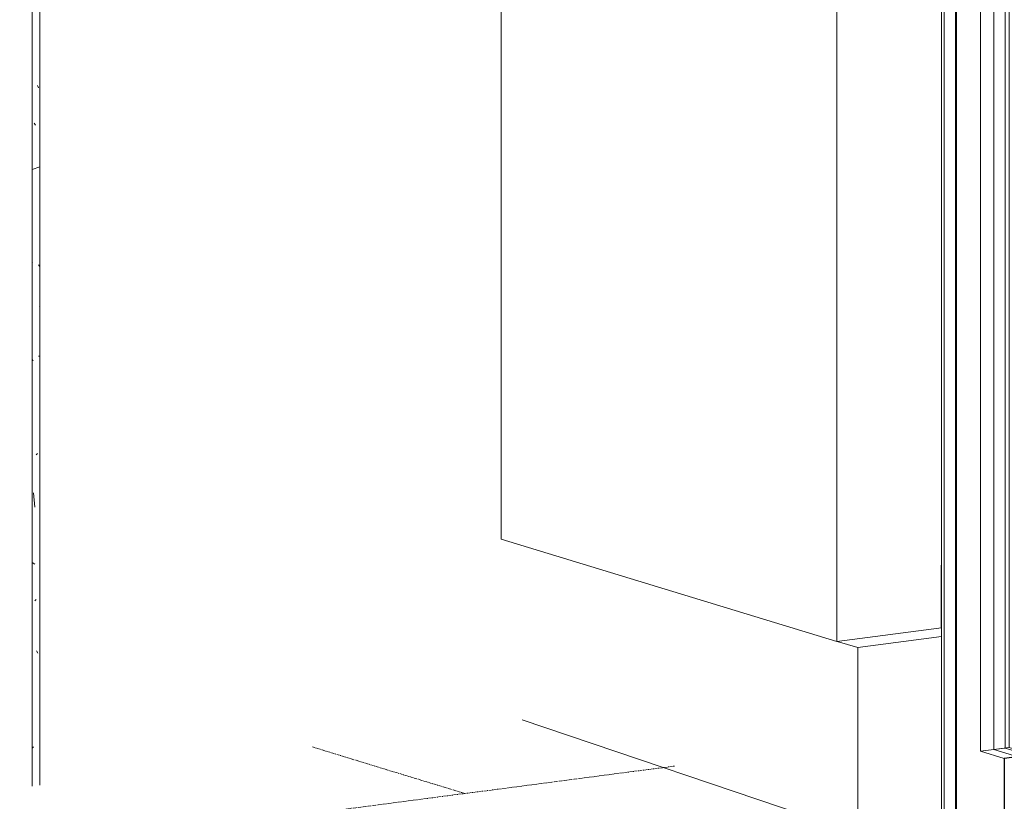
# Model space of a CAD drawing. Header units: millimetres. Extents: x -7937 to 93799, y -5691 to 12696.
# Tile 49 of 67: x 78740 to 80899, y -143 to 1571. Entities that reach past the tile are written whole.
import ezdxf

# ---------------------------------------------------------------- set-up
doc = ezdxf.new("R2010")
doc.units = ezdxf.units.MM
doc.linetypes.add('IMPORT-Grid Line 1_4_ _2_', pattern=[11.1125, 6.35, -1.5875, 1.5875, -1.5875])
for name, color, linetype, lineweight in [('A-DOOR', 7, 'Continuous', 9), ('C-TOPO', 7, 'Continuous', 9), ('S-GRID', 7, 'Continuous', 9)]:
    doc.layers.add(name, color=color, linetype=linetype, lineweight=lineweight)
for name, color, linetype, lineweight, true_color in [('A-WALL', 7, 'Continuous', 9, 0x7f7f7f), ('S-BEAM', 7, 'Continuous', 9, 0x7f7f7f), ('Teljed_dwg', 7, 'Continuous', 5, 0x767676)]:
    doc.layers.add(name, color=color, linetype=linetype, lineweight=lineweight, true_color=true_color)

# ---------------------------------------------------------------- blocks, each defined once
blk = doc.blocks.new('Doorset_ Entrance Door w Concealed Closer_ASSA ABLOY ES_ES08_Hardware 3D - VU-01-1650x2100 mm-3458491-KUNST 3D LÕIGE 02')
at = {"layer": 'A-DOOR', "lineweight": 25}
for p, q in [((-11545.1, 1926.9), (-12047, 1861.2)), ((-11545.1, 1917.1), (-11545.1, 1926.9)), ((-12047, 1851.4), (-11545.1, 1917.1)), ((-12047, 1861.2), (-12047, 1851.4)), ((-11984.3, 1859.6), (-12047, 1851.4)), ((-11984.3, 1791), (-11984.3, 1859.6)), ((-12047, 1851.4), (-12047, 1807.3)), ((-12047, 1807.3), (-12038.6, 1808.4)), ((-12042.8, 1802.9), (-12047, 1802.4)), ((-12047, 1802.4), (-12047, 1709.3)), ((-11988.5, 1805.2), (-12042.8, 1798)), ((-12042.8, 1798), (-12042.8, 1802.9)), ((-12038.6, 1808.4), (-12038.6, 1798.6)), ((-12038.6, 1798.6), (-11988.5, 1805.2)), ((-11988.5, 1785.6), (-11988.5, 1805.2)), ((-11988.5, 1805.2), (-11988.5, 1790.5)), ((-11988.5, 1790.5), (-11984.3, 1791)), ((-11984.3, 1786.1), (-11988.5, 1785.6)), ((-11984.3, 1717.5), (-11984.3, 1786.1)), ((-12047, 1709.3), (-11984.3, 1717.5)), ((-11992.6, 1716.4), (-12017.7, 1713.1)), ((-12017.7, 1713.1), (-12017.7, -45.7)), ((-11992.6, -42.4), (-11992.6, 1716.4)), ((-11984.3, -41.3), (-12047, -49.5)), ((-12017.7, -45.7), (-11992.6, -42.4)), ((-11984.3, -188.3), (-11984.3, -41.3)), ((-12047, -49.5), (-12047, -196.5)), ((-12047, -196.5), (-11984.3, -188.3))]:
    blk.add_line(p, q, dxfattribs=at)
at = {"layer": 'A-DOOR', "lineweight": 5}
for p, q in [((-11677, 1899.8), (-11677, -100.3)), ((-12069.5, 1858.2), (-12047, 1851.4)), ((-12069.5, 1858.2), (-12047, 1851.4)), ((-12184.4, 1843.2), (-12184.4, -164.3)), ((-12178.9, -166), (-12178.9, 1843.9)), ((-12178.9, -166), (-12178.9, 1843.9)), ((-12154.3, -173.5), (-12154.3, 1840)), ((-12154.3, 1840), (-12047, 1807.3)), ((-12145.9, 1837.5), (-12145.9, 1834.4)), ((-12147.4, 1834.8), (-12151.5, 1834.3)), ((-12047, 1802.4), (-12151.5, 1834.3)), ((-12151.5, 1834.3), (-12151.5, -164.6)), ((-12147.4, 1834.8), (-12042.8, 1802.9)), ((-12042.8, 1799.9), (-12038.6, 1798.6)), ((-11988.5, 1787.4), (-11984.3, 1786.1)), ((-12099.5, 1725.3), (-12099.5, -33.5)), ((-12047, 1709.3), (-12099.5, 1725.3)), ((-12070.2, 1716.4), (-12070.2, -29.6)), ((-12099.5, -33.5), (-12070.2, -29.6)), ((-12099.5, -33.5), (-12047, -49.5)), ((-12017.7, -45.7), (-12070.2, -29.6)), ((-11992.6, -38.7), (-11984.3, -41.3)), ((-11984.3, -140.5), (-11677, -100.3)), ((-12184.4, -164.3), (-12178.9, -166)), ((-12154.3, -173.5), (-12178.9, -166)), ((-12145.9, -172.4), (-12154.3, -173.5)), ((-12047, -196.5), (-12151.5, -164.6)), ((-12145.9, -166.3), (-12145.9, -172.4)), ((-12140.4, -174.1), (-12145.9, -172.4)), ((-12140.4, -174.1), (-12140.4, -168)), ((-12126.3, -172.3), (-12140.4, -174.1))]:
    blk.add_line(p, q, dxfattribs=at)
at = {"layer": 'A-DOOR', "color": 250, "lineweight": 5, "true_color": 0x272727}
for p, q in [((-12045.1, 1709.6), (-12045.1, -26.4)), ((-12036.7, 1710.7), (-12036.7, -25.3)), ((-12070.2, -29.6), (-12036.7, -25.3)), ((-12070.2, -29.6), (-12045.1, -26.4)), ((-12045.1, -26.4), (-11992.6, -42.4)), ((-12036.7, -25.3), (-11992.6, -38.7))]:
    blk.add_line(p, q, dxfattribs=at)
blk = doc.blocks.new('Teljed_dwg-6442198-KUNST 3D LÕIGE 02')
at = {"layer": 'S-GRID', "color": 9, "linetype": 'IMPORT-Grid Line 1_4_ _2_', "true_color": 0xc0c0c0}
for p, q in [((-13564.1, -24.2), (-13229.9, -126.2)), ((-13706.5, -188.5), (-12769.7, -66))]:
    blk.add_line(p, q, dxfattribs=at)

msp = doc.modelspace()

# ---------------------------------------------------------------- hatches: boundary and pattern name
at = {"layer": 'S-BEAM', "lineweight": 5}
h = msp.add_hatch(dxfattribs=at)
h.set_pattern_fill('FP_91', style=0, pattern_type=2)
h.set_pattern_definition([(61.297, (103001.29, 9191.7), (327.6789, 148.9268), [27.496, -302.461]), (335.221, (103001.3, 9191.7), (202.7247, 268.983), [18.033, -198.363]), (95.71, (103017.66, 9184.14), (155.6825, 317.2565), [31.834, -350.17]), (57.32, (103001.3, 9289.7), (511.6344, 171.5527), [39.514, -434.658]), (93.649, (103025.65, 9275.5), (250.2397, 489.8594), [47.547, -523.018]), (329.778, (103001.3, 9289.7), (640.085, 175.3875), [28.194, -310.131]), (20.877, (103028.68, 9256.83), (253.8236, -212.6946), [20.527, -225.801]), (303.488, (103028.68, 9256.83), (241.7602, 70.2435), [24.694, -271.638]), (78.745, (103042.3, 9236.24), (278.8859, 332.6507), [28.458, -313.035]), (46.863, (103001.29, 9191.7), (-69.2415, 84.62076), [4.263, -202.965, 4.263, -208.686, -210.565]), (46.863, (103001.29, 9191.7), (-69.2415, 84.62076), [-420.176, 4.263, -206.302]), (356.014, (103001.29, 9191.7), (122.0116, 167.7594), [3.651, -100.344, 3.651, -169.764, -68.74]), (356.014, (103001.29, 9191.7), (122.0116, 167.7594), [-277.41, 3.651, -65.089]), (304.693, (102940.2, 9210.34), (212.99917, -152.12754), [5.443, -96.028, 5.443, -311.149, -420.094]), (304.693, (102940.2, 9210.34), (212.99917, -152.12754), [-418.064, 5.443, -414.65]), (297.221, (102912.81, 9218.7), (239.4918, -154.7292), [5.921, -137.568, 5.921, -222.779, -324.506]), (297.221, (102912.81, 9218.7), (239.4918, -154.7292), [-372.189, 5.921, -318.585])])
h.paths.add_polyline_path([(78784.1, -107.9), (78784.1, 2060.9), (78767.4, 2058.7), (78767.7, -102.4)], flags=0)
h.paths.add_polyline_path([(78767.4, 2756), (78784.1, 2758.1), (78784.1, 3591.5), (78740.3, 3604.9), (78740.3, 3597.6), (78767.4, 3589.3), (78767.4, 2763.2)], flags=0)

# ---------------------------------------------------------------- linework, layer by layer
at = {"layer": 'A-WALL', "color": 7, "lineweight": 5}
for p, q in [((79796.4, 2035.3), (79796.4, 431.7)), ((80531.9, 207.3), (80531.9, 1873)), ((80761.9, 374.6), (80761.9, 1843.2)), ((80761.9, 1843.2), (80761.9, 237.4)), ((79796.4, 431.7), (80531.9, 207.3)), ((80761.9, 237.4), (80531.9, 207.3)), ((80577.9, 193.7), (80761.9, 217.8)), ((80577.9, 193.7), (80532.9, 207.4)), ((80577.9, -188.4), (80577.9, 193.7))]:
    msp.add_line(p, q, dxfattribs=at)
at = {"layer": 'A-WALL', "color": 252, "lineweight": 25, "true_color": 0x989898}
msp.add_line((80761.9, 237.4), (80761.9, 374.6), dxfattribs=at)
at = {"layer": 'C-TOPO', "lineweight": 5}
msp.add_line((79842.4, 35.3), (80715.3, -259.3), dxfattribs=at)
at = {"layer": 'S-BEAM', "color": 7, "lineweight": 5}
for p, q in [((78767.4, 2058.7), (78767.4, -110.2)), ((78784.1, -107.9), (78784.1, 2060.9))]:
    msp.add_line(p, q, dxfattribs=at)

# ---------------------------------------------------------------- block references
at = {"layer": 'A-DOOR', "lineweight": 5}
msp.add_blockref('Doorset_ Entrance Door w Concealed Closer_ASSA ABLOY ES_ES08_Hardware 3D - VU-01-1650x2100 mm-3458491-KUNST 3D LÕIGE 02', (92946.3, 0), dxfattribs=at)
at = {"layer": 'Teljed_dwg', "color": 9, "lineweight": 9, "true_color": 0xc0c0c0}
msp.add_blockref('Teljed_dwg-6442198-KUNST 3D LÕIGE 02', (92946.3, 0), dxfattribs=at)

doc.saveas('drawing.dxf')
